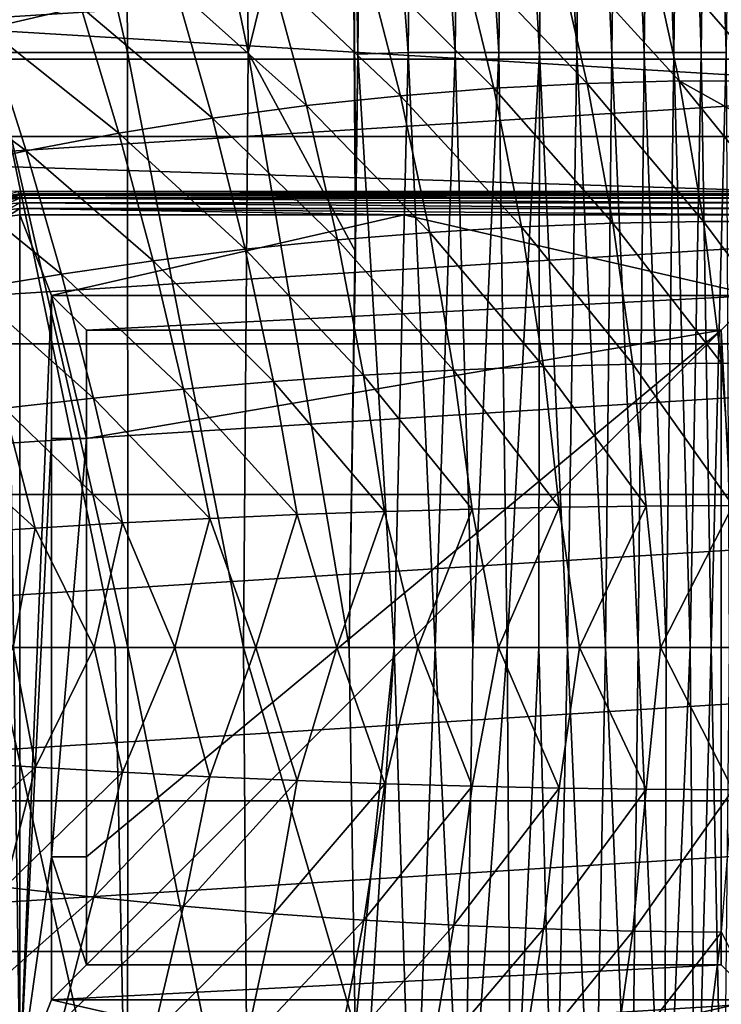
# Model space of a CAD drawing. Header units: metres. Extents: x -82 to 113, y -109 to 109.
# Tile 121 of 256: x -6 to 5, y -5 to 9. Entities that reach past the tile are written whole.
import ezdxf

# ---------------------------------------------------------------- set-up
doc = ezdxf.new("R2010")
doc.units = ezdxf.units.M
doc.layers.add('solid_20_382_013_XXX', color=7, linetype='CONTINUOUS')

msp = doc.modelspace()

# ---------------------------------------------------------------- linework, layer by layer
at = {"layer": 'solid_20_382_013_XXX'}
for points in [[(-5.94505, 17.064625, -61.656952), (-4.012075, 17.064625, -61.655029), (-3.961087, 8.532319, -61.725414)], [(-5.91381, 8.532319, -61.726742), (-5.94505, 17.064625, -61.656952), (-3.961087, 8.532319, -61.725414)], [(-4.012075, 17.064625, -61.655029), (-2.293761, 17.064625, -61.645512), (-2.232176, 8.532319, -61.717365)], [(-3.961087, 8.532319, -61.725414), (-4.012075, 17.064625, -61.655029), (-2.232176, 8.532319, -61.717365)], [(-2.232176, 8.532319, -61.717365), (-2.293761, 17.064625, -61.645512), (-0.749808, 14.537844, -61.649658)], [(-0.579632, 17.052776, -61.617783), (-0.659505, 8.50794, -61.696117), (-0.615639, 12.668785, -61.664272)], [(0.062735, 8.532366, -61.676239), (-0.659505, 8.50794, -61.696117), (-0.579632, 17.052776, -61.617783)], [(0.062735, 8.532366, -61.676239), (-0.579632, 17.052776, -61.617783), (0.148703, 17.073263, -61.593544)], [(0.735467, 8.532366, -61.647831), (0.062735, 8.532366, -61.676239), (0.148703, 17.073263, -61.593544)], [(0.735467, 8.532366, -61.647831), (0.148703, 17.073263, -61.593544), (0.827029, 17.073263, -61.559593)], [(1.36138, 8.532366, -61.608662), (0.735467, 8.532366, -61.647831), (0.827029, 17.073263, -61.559593)], [(1.36138, 8.532366, -61.608662), (0.827029, 17.073263, -61.559593), (1.457991, 17.073263, -61.513439)], [(1.942842, 8.532366, -61.556656), (1.36138, 8.532366, -61.608662), (1.457991, 17.073263, -61.513439)], [(1.942842, 8.532366, -61.556656), (1.457991, 17.073263, -61.513439), (2.0439, 17.073263, -61.452862)], [(2.482222, 8.532366, -61.489735), (1.942842, 8.532366, -61.556656), (2.0439, 17.073263, -61.452862)], [(2.482222, 8.532366, -61.489735), (2.0439, 17.073263, -61.452862), (2.587058, 17.073263, -61.375607)], [(2.981769, 8.532366, -61.405518), (2.482222, 8.532366, -61.489735), (2.587058, 17.073263, -61.375607)], [(2.981769, 8.532366, -61.405518), (2.587058, 17.073263, -61.375607), (3.089605, 17.073263, -61.278904)], [(3.443461, 8.532366, -61.300953), (2.981769, 8.532366, -61.405518), (3.089605, 17.073263, -61.278904)], [(3.443461, 8.532366, -61.300953), (3.089605, 17.073263, -61.278904), (3.553515, 17.073263, -61.159454)], [(3.86924, 8.532366, -61.172894), (3.443461, 8.532366, -61.300953), (3.553515, 17.073263, -61.159454)], [(3.86924, 8.532366, -61.172894), (3.553515, 17.073263, -61.159454), (3.980754, 17.073263, -61.013943)], [(4.261048, 8.532366, -61.018192), (3.86924, 8.532366, -61.172894), (3.980754, 17.073263, -61.013943)], [(4.261048, 8.532366, -61.018192), (3.980754, 17.073263, -61.013943), (4.373288, 17.073263, -60.839046)], [(4.620828, 8.532366, -60.833706), (4.261048, 8.532366, -61.018192), (4.373288, 17.073263, -60.839046)], [(4.620828, 8.532366, -60.833706), (4.373288, 17.073263, -60.839046), (4.733083, 17.073263, -60.631443)], [(-2.232176, 8.532319, -61.717365), (-0.749808, 14.537844, -61.649658), (-0.695165, 5.681485, -61.710922)], [(-0.687864, 6.229946, -61.708481), (-0.695165, 5.681485, -61.710922), (-0.749808, 14.537844, -61.649658)], [(-0.659505, 8.50794, -61.696117), (-0.687864, 6.229946, -61.708481), (-0.749808, 14.537844, -61.649658)], [(-0.615639, 12.668785, -61.664272), (-0.659505, 8.50794, -61.696117), (-0.749808, 14.537844, -61.649658)], [(-6.564953, 10.62955, 31.577532), (-5.971879, 8.878965, 31.644032), (-4.62909, 9.190543, 31.679651)], [(-15.347958, 8.437591, 8.4), (15.347958, 8.437591, 8.4), (14.169475, 10.2946, 8.4)], [(-15.347958, 8.437591, 8.4), (14.169475, 10.2946, 8.4), (-14.169475, 10.2946, 8.4)], [(2.167039, 10.082289, 31.835209), (0.813617, 9.99271, 31.807384), (2.626176, 8.091036, 31.905376)], [(3.507584, 10.12853, 31.861275), (2.167039, 10.082289, 31.835209), (3.947556, 8.126244, 31.933475)], [(2.167039, 10.082289, 31.835209), (2.626176, 8.091036, 31.905376), (3.947556, 8.126244, 31.933475)], [(4.830868, 10.129413, 31.885633), (3.507584, 10.12853, 31.861275), (5.252275, 8.124659, 31.959761)], [(3.507584, 10.12853, 31.861275), (3.947556, 8.126244, 31.933475), (5.252275, 8.124659, 31.959761)], [(0.813617, 9.99271, 31.807384), (-0.547696, 9.859249, 31.777857), (1.292079, 8.02061, 31.875446)], [(0.813617, 9.99271, 31.807384), (1.292079, 8.02061, 31.875446), (2.626176, 8.091036, 31.905376)], [(-0.547696, 9.859249, 31.777857), (-1.911915, 9.681362, 31.746685), (-0.050392, 7.914382, 31.843735)], [(-0.547696, 9.859249, 31.777857), (-0.050392, 7.914382, 31.843735), (1.292079, 8.02061, 31.875446)], [(19.322388, 7.327716, 14.8), (-19.322388, 7.327716, 14.8), (-18.298189, 9.603464, 14.8)], [(19.322388, 7.327716, 14.8), (-18.298189, 9.603464, 14.8), (18.298189, 9.603464, 14.8)], [(-1.911915, 9.681362, 31.746685), (-3.274052, 9.458506, 31.713924), (-1.396892, 7.77177, 31.810301)], [(-1.911915, 9.681362, 31.746685), (-1.396892, 7.77177, 31.810301), (-0.050392, 7.914382, 31.843735)], [(-3.274052, 9.458506, 31.713924), (-4.62909, 9.190543, 31.679651), (-2.743078, 7.592191, 31.775192)], [(-3.274052, 9.458506, 31.713924), (-2.743078, 7.592191, 31.775192), (-1.396892, 7.77177, 31.810301)], [(-4.62909, 9.190543, 31.679651), (-5.971879, 8.878965, 31.644032), (-4.084562, 7.375462, 31.738489)], [(-4.62909, 9.190543, 31.679651), (-4.084562, 7.375462, 31.738489), (-2.743078, 7.592191, 31.775192)], [(-5.971879, 8.878965, 31.644032), (-7.297241, 8.525664, 31.607248), (-5.416799, 7.122843, 31.700344)], [(-5.971879, 8.878965, 31.644032), (-5.416799, 7.122843, 31.700344), (-4.084562, 7.375462, 31.738489)], [(-7.297241, 8.525664, 31.607248), (-6.73521, 6.835915, 31.660931), (-5.416799, 7.122843, 31.700344)], [(-5.91381, 8.532319, -61.726742), (-4.140665, 0, -61.749313), (-5.876567, 0, -61.750092)], [(-5.91381, 8.532319, -61.726742), (-3.957916, 0, -61.748997), (-4.140665, 0, -61.749313)], [(-5.91381, 8.532319, -61.726742), (-3.961087, 8.532319, -61.725414), (-3.957916, 0, -61.748997)], [(-3.961087, 8.532319, -61.725414), (-2.299573, 0, -61.742104), (-3.957916, 0, -61.748997)], [(-3.961087, 8.532319, -61.725414), (-2.232176, 8.532319, -61.717365), (-2.299573, 0, -61.742104)], [(-2.232176, 8.532319, -61.717365), (-0.78213, 0, -61.723938), (-2.299573, 0, -61.742104)], [(-2.232176, 8.532319, -61.717365), (-0.695165, 5.681485, -61.710922), (-0.78213, 0, -61.723938)], [(-0.659505, 8.50794, -61.696117), (-0.14018, 0, -61.708981), (-0.78213, 0, -61.723938)], [(-0.687864, 6.229946, -61.708481), (-0.659505, 8.50794, -61.696117), (-0.78213, 0, -61.723938)], [(0.062735, 8.532366, -61.676239), (-0.14018, 0, -61.708981), (-0.659505, 8.50794, -61.696117)], [(0.062735, 8.532366, -61.676239), (0.44811, 0, -61.688652), (-0.14018, 0, -61.708981)], [(0.735467, 8.532366, -61.647831), (0.44811, 0, -61.688652), (0.062735, 8.532366, -61.676239)], [(0.735467, 8.532366, -61.647831), (0.987563, 0, -61.662151), (0.44811, 0, -61.688652)], [(1.36138, 8.532366, -61.608662), (0.987563, 0, -61.662151), (0.735467, 8.532366, -61.647831)], [(1.36138, 8.532366, -61.608662), (1.48182, 0, -61.628899), (0.987563, 0, -61.662151)], [(1.942842, 8.532366, -61.556656), (1.48182, 0, -61.628899), (1.36138, 8.532366, -61.608662)], [(1.942842, 8.532366, -61.556656), (1.933458, 0, -61.588585), (1.48182, 0, -61.628899)], [(1.942842, 8.532366, -61.556656), (2.344482, 0, -61.541233), (1.933458, 0, -61.588585)], [(2.482222, 8.532366, -61.489735), (2.344482, 0, -61.541233), (1.942842, 8.532366, -61.556656)], [(2.482222, 8.532366, -61.489735), (2.890078, 0, -61.457542), (2.344482, 0, -61.541233)], [(2.981769, 8.532366, -61.405518), (2.890078, 0, -61.457542), (2.482222, 8.532366, -61.489735)], [(2.981769, 8.532366, -61.405518), (3.359063, 0, -61.359325), (2.890078, 0, -61.457542)], [(3.443461, 8.532366, -61.300953), (3.359063, 0, -61.359325), (2.981769, 8.532366, -61.405518)], [(3.443461, 8.532366, -61.300953), (3.761634, 0, -61.247921), (3.359063, 0, -61.359325)], [(3.86924, 8.532366, -61.172894), (3.761634, 0, -61.247921), (3.443461, 8.532366, -61.300953)], [(3.86924, 8.532366, -61.172894), (4.106946, 0, -61.125443), (3.761634, 0, -61.247921)], [(4.261048, 8.532366, -61.018192), (4.106946, 0, -61.125443), (3.86924, 8.532366, -61.172894)], [(4.261048, 8.532366, -61.018192), (4.403836, 0, -60.994091), (4.106946, 0, -61.125443)], [(4.620828, 8.532366, -60.833706), (4.403836, 0, -60.994091), (4.261048, 8.532366, -61.018192)], [(4.620828, 8.532366, -60.833706), (4.662276, 0, -60.854687), (4.403836, 0, -60.994091)], [(-16.284399, 6.447563, 8.4), (16.284399, 6.447563, 8.4), (15.347958, 8.437591, 8.4)], [(-16.284399, 6.447563, 8.4), (15.347958, 8.437591, 8.4), (-15.347958, 8.437591, 8.4)], [(2.626176, 8.091036, 31.905376), (1.292079, 8.02061, 31.875446), (2.997947, 6.085259, 31.960255)], [(3.947556, 8.126244, 31.933475), (2.626176, 8.091036, 31.905376), (4.2962, 6.110219, 31.989738)], [(2.626176, 8.091036, 31.905376), (2.997947, 6.085259, 31.960255), (4.2962, 6.110219, 31.989738)], [(3.947556, 8.126244, 31.933475), (4.2962, 6.110219, 31.989738), (5.579565, 6.109089, 32.017334)], [(5.394751, 7.318049, 31.984823), (3.947556, 8.126244, 31.933475), (5.579565, 6.109089, 32.017334)], [(5.394751, 7.318049, 31.984823), (5.252275, 8.124659, 31.959761), (3.947556, 8.126244, 31.933475)], [(-0.050392, 7.914382, 31.843735), (-1.396892, 7.77177, 31.810301), (0.370892, 5.954539, 31.895817)], [(1.292079, 8.02061, 31.875446), (-0.050392, 7.914382, 31.843735), (1.688338, 6.033549, 31.928932)], [(-0.050392, 7.914382, 31.843735), (0.370892, 5.954539, 31.895817), (1.688338, 6.033549, 31.928932)], [(1.292079, 8.02061, 31.875446), (1.688338, 6.033549, 31.928932), (2.997947, 6.085259, 31.960255)], [(-1.396892, 7.77177, 31.810301), (-2.743078, 7.592191, 31.775192), (-0.950875, 5.84768, 31.860952)], [(-1.396892, 7.77177, 31.810301), (-0.950875, 5.84768, 31.860952), (0.370892, 5.954539, 31.895817)], [(-2.743078, 7.592191, 31.775192), (-4.084562, 7.375462, 31.738489), (-2.273445, 5.712421, 31.824389)], [(-2.743078, 7.592191, 31.775192), (-2.273445, 5.712421, 31.824389), (-0.950875, 5.84768, 31.860952)], [(-4.084562, 7.375462, 31.738489), (-5.416799, 7.122843, 31.700344), (-3.593253, 5.548571, 31.786188)], [(-4.084562, 7.375462, 31.738489), (-3.593253, 5.548571, 31.786188), (-2.273445, 5.712421, 31.824389)], [(5.540299, 6.540146, 14.8), (-19.322388, 7.327716, 14.8), (19.322388, 7.327716, 14.8)], [(-5.540299, 6.540146, 14.8), (-19.322388, 7.327716, 14.8), (5.540299, 6.540146, 14.8)], [(-5.416799, 7.122843, 31.700344), (-6.73521, 6.835915, 31.660931), (-4.906579, 5.357116, 31.74649)], [(-5.416799, 7.122843, 31.700344), (-4.906579, 5.357116, 31.74649), (-3.593253, 5.548571, 31.786188)], [(-6.73521, 6.835915, 31.660931), (-6.209666, 5.139289, 31.705442), (-4.906579, 5.357116, 31.74649)], [(-5.763939, 6.471095, 12.793589), (-5.540299, 6.540146, 14.8), (-5.505298, 6.505145, 12.794765)], [(-5.724254, 6.464614, 12.703585), (-5.763939, 6.471095, 12.793589), (-5.505298, 6.505145, 12.794765)], [(-5.724254, 6.464614, 12.703585), (-5.505298, 6.505145, 12.794765), (-5.505293, 6.489275, 12.703585)], [(-5.505298, 6.505145, 12.794765), (-5.540299, 6.540146, 14.8), (5.540299, 6.540146, 14.8)], [(-5.505298, 6.505145, 12.794765), (5.540299, 6.540146, 14.8), (5.505298, 6.505145, 12.794765)], [(-5.505298, 6.505145, 12.794765), (5.505298, 6.505145, 12.794765), (5.505294, 6.489275, 12.703585)], [(-5.505293, 6.489275, 12.703585), (-5.505298, 6.505145, 12.794765), (5.505294, 6.489275, 12.703585)], [(-16.964066, 4.355822, 8.4), (16.964066, 4.355822, 8.4), (16.284399, 6.447563, 8.4)], [(-16.964066, 4.355822, 8.4), (16.284399, 6.447563, 8.4), (-16.284399, 6.447563, 8.4)], [(-5.714658, 6.422566, 12.621282), (-5.724254, 6.464614, 12.703585), (-5.505293, 6.489275, 12.703585)], [(-5.714658, 6.422566, 12.621282), (-5.505293, 6.489275, 12.703585), (-5.505295, 6.446146, 12.621282)], [(-5.699919, 6.357982, 12.556123), (-5.714658, 6.422566, 12.621282), (-5.505295, 6.446146, 12.621282)], [(-5.699919, 6.357982, 12.556123), (-5.505295, 6.446146, 12.621282), (-5.505298, 6.379902, 12.556124)], [(-5.699919, 6.357982, 12.556123), (-5.505298, 6.379902, 12.556124), (-5.681451, 6.277057, 12.51436)], [(-5.681451, 6.277057, 12.51436), (-5.505298, 6.379902, 12.556124), (-5.505302, 6.296897, 12.51436)], [(-5.505302, 6.296897, 12.51436), (-5.505298, 6.379902, 12.556124), (5.505303, 6.296897, 12.51436)], [(-5.505298, 6.379902, 12.556124), (-5.505295, 6.446146, 12.621282), (5.505299, 6.379902, 12.556124)], [(-5.505298, 6.379902, 12.556124), (5.505299, 6.379902, 12.556124), (5.505303, 6.296897, 12.51436)], [(-5.505295, 6.446146, 12.621282), (-5.505293, 6.489275, 12.703585), (5.505296, 6.446146, 12.621282)], [(-5.505295, 6.446146, 12.621282), (5.505296, 6.446146, 12.621282), (5.505299, 6.379902, 12.556124)], [(-5.505293, 6.489275, 12.703585), (5.505294, 6.489275, 12.703585), (5.505296, 6.446146, 12.621282)], [(-5.505302, 6.296897, 12.51436), (-5.505278, 6.20519, 12.5), (-5.683978, 6.182007, 12.5)], [(-5.681451, 6.277057, 12.51436), (-5.505302, 6.296897, 12.51436), (-5.683978, 6.182007, 12.5)], [(-5.505302, 6.296897, 12.51436), (5.505294, 6.20519, 12.5), (0.000007, 6.205191, 12.5)], [(-5.505302, 6.296897, 12.51436), (5.505303, 6.296897, 12.51436), (5.505294, 6.20519, 12.5)], [(-5.505302, 6.296897, 12.51436), (0.000007, 6.205191, 12.5), (-5.505278, 6.20519, 12.5)], [(-0.78213, 0, -61.723938), (-0.695165, 5.681485, -61.710922), (-0.687864, 6.229946, -61.708481)], [(-5.683978, 6.182007, 12.5), (-5.505294, -6.205191, 12.5), (-5.683993, -6.182003, 12.5)], [(-5.683978, 6.182007, 12.5), (-5.505278, 6.20519, 12.5), (-5.505294, -6.205191, 12.5)], [(-5.05, 5.05, 12.5), (-5.505294, -6.205191, 12.5), (-5.505278, 6.20519, 12.5)], [(-5.05, 5.05, 12.5), (-5.505278, 6.20519, 12.5), (0.000007, 6.205191, 12.5)], [(5.05, 5.05, 12.5), (-5.05, 5.05, 12.5), (0.000007, 6.205191, 12.5)], [(5.05, 5.05, 12.5), (0.000007, 6.205191, 12.5), (5.505294, 6.20519, 12.5)], [(2.997947, 6.085259, 31.960255), (1.688338, 6.033549, 31.928932), (3.280704, 4.064789, 31.999832)], [(4.2962, 6.110219, 31.989738), (2.997947, 6.085259, 31.960255), (4.552691, 4.080414, 32.030056)], [(2.997947, 6.085259, 31.960255), (3.280704, 4.064789, 31.999832), (4.552691, 4.080414, 32.030056)], [(4.2962, 6.110219, 31.989738), (4.552691, 4.080414, 32.030056), (5.813364, 4.07874, 32.05846)], [(5.579565, 6.109089, 32.017334), (4.2962, 6.110219, 31.989738), (5.813364, 4.07874, 32.05846)], [(0.370892, 5.954539, 31.895817), (-0.950875, 5.84768, 31.860952), (0.712921, 3.97904, 31.934078)], [(1.688338, 6.033549, 31.928932), (0.370892, 5.954539, 31.895817), (1.999943, 4.031145, 31.967829)], [(0.370892, 5.954539, 31.895817), (0.712921, 3.97904, 31.934078), (1.999943, 4.031145, 31.967829)], [(1.688338, 6.033549, 31.928932), (1.999943, 4.031145, 31.967829), (3.280704, 4.064789, 31.999832)], [(-0.950875, 5.84768, 31.860952), (-2.273445, 5.712421, 31.824389), (-0.577846, 3.908033, 31.898617)], [(-0.950875, 5.84768, 31.860952), (-0.577846, 3.908033, 31.898617), (0.712921, 3.97904, 31.934078)], [(-2.273445, 5.712421, 31.824389), (-3.593253, 5.548571, 31.786188), (-1.869846, 3.817683, 31.861477)], [(-2.273445, 5.712421, 31.824389), (-1.869846, 3.817683, 31.861477), (-0.577846, 3.908033, 31.898617)], [(-3.593253, 5.548571, 31.786188), (-4.906579, 5.357116, 31.74649), (-3.160521, 3.707822, 31.822712)], [(-3.593253, 5.548571, 31.786188), (-3.160521, 3.707822, 31.822712), (-1.869846, 3.817683, 31.861477)], [(-4.906579, 5.357116, 31.74649), (-6.209666, 5.139289, 31.705442), (-4.447185, 3.579135, 31.782425)], [(-4.906579, 5.357116, 31.74649), (-4.447185, 3.579135, 31.782425), (-3.160521, 3.707822, 31.822712)], [(-6.209666, 5.139289, 31.705442), (-5.727123, 3.432474, 31.740726), (-4.447185, 3.579135, 31.782425)], [(-5.05, 3, 12.5), (-5.505294, -6.205191, 12.5), (-5.05, 5.05, 12.5)], [(-4.55, 4.55, 13), (-5.05, 5.05, 12.5), (5.05, 5.05, 12.5)], [(-4.55, 3, 13), (-5.05, 3, 12.5), (-5.05, 5.05, 12.5)], [(-4.55, 3, 13), (-5.05, 5.05, 12.5), (-4.55, 4.55, 13)], [(-4.55, 4.55, 13), (5.05, 5.05, 12.5), (4.55, 4.55, 13)], [(4.55, 4.55, 13), (5.05, 5.05, 12.5), (5.05, -5.05, 12.5)], [(4.55, 4.55, 14.8), (-4.55, -4.55, 14.8), (-4.55, -3, 14.8)], [(-4.55, 3, 14.8), (4.55, 4.55, 14.8), (-4.55, -3, 14.8)], [(4.55, 4.55, 14.8), (4.55, -4.55, 14.8), (-4.55, -4.55, 14.8)], [(-4.55, 4.55, 14.8), (4.55, 4.55, 13), (4.55, 4.55, 14.8)], [(-4.55, 4.55, 14.8), (4.55, 4.55, 14.8), (-4.55, 3, 14.8)], [(-4.55, 4.55, 14.8), (-4.55, 4.55, 13), (4.55, 4.55, 13)], [(-4.55, 4.55, 14.8), (-4.55, 3, 13), (-4.55, 4.55, 13)], [(-4.55, 4.55, 14.8), (-4.55, 3, 14.8), (-4.55, 3, 13)], [(4.55, 4.55, 13), (5.05, -5.05, 12.5), (4.55, -4.55, 13)], [(4.55, 4.55, 14.8), (4.55, -4.55, 13), (4.55, -4.55, 14.8)], [(4.55, 4.55, 13), (4.55, -4.55, 13), (4.55, 4.55, 14.8)], [(-17.376234, 2.195285, 8.4), (17.376234, 2.195285, 8.4), (16.964066, 4.355822, 8.4)], [(-17.376234, 2.195285, 8.4), (16.964066, 4.355822, 8.4), (-16.964066, 4.355822, 8.4)], [(0.712921, 3.97904, 31.934078), (-0.577846, 3.908033, 31.898617), (0.977061, 1.987614, 31.958601)], [(1.999943, 4.031145, 31.967829), (0.712921, 3.97904, 31.934078), (2.22789, 2.013237, 31.992193)], [(0.712921, 3.97904, 31.934078), (0.977061, 1.987614, 31.958601), (2.22789, 2.013237, 31.992193)], [(3.280704, 4.064789, 31.999832), (1.999943, 4.031145, 31.967829), (3.475096, 2.029548, 32.024147)], [(1.999943, 4.031145, 31.967829), (2.22789, 2.013237, 31.992193), (3.475096, 2.029548, 32.024147)], [(4.552691, 4.080414, 32.030056), (3.280704, 4.064789, 31.999832), (4.717344, 2.036806, 32.054447)], [(3.280704, 4.064789, 31.999832), (3.475096, 2.029548, 32.024147), (4.717344, 2.036806, 32.054447)], [(-1.869846, 3.817683, 31.861477), (-3.160521, 3.707822, 31.822712), (-1.530125, 1.907407, 31.886589)], [(-0.577846, 3.908033, 31.898617), (-1.869846, 3.817683, 31.861477), (-0.276055, 1.952423, 31.923393)], [(-1.869846, 3.817683, 31.861477), (-1.530125, 1.907407, 31.886589), (-0.276055, 1.952423, 31.923393)], [(-0.577846, 3.908033, 31.898617), (-0.276055, 1.952423, 31.923393), (0.977061, 1.987614, 31.958601)], [(-3.160521, 3.707822, 31.822712), (-4.447185, 3.579135, 31.782425), (-2.783786, 1.852462, 31.848215)], [(-3.160521, 3.707822, 31.822712), (-2.783786, 1.852462, 31.848215), (-1.530125, 1.907407, 31.886589)], [(-4.447185, 3.579135, 31.782425), (-5.727123, 3.432474, 31.740726), (-4.035599, 1.787939, 31.808332)], [(-4.447185, 3.579135, 31.782425), (-4.035599, 1.787939, 31.808332), (-2.783786, 1.852462, 31.848215)], [(-5.727123, 3.432474, 31.740726), (-6.997622, 3.268689, 31.697731), (-5.284108, 1.714278, 31.767)], [(-5.727123, 3.432474, 31.740726), (-5.284108, 1.714278, 31.767), (-4.035599, 1.787939, 31.808332)], [(-6.997622, 3.268689, 31.697731), (-6.52786, 1.631915, 31.724281), (-5.284108, 1.714278, 31.767)], [(-5.05, 3, 12.5), (-5.05, -3, 12.5), (-5.505294, -6.205191, 12.5)], [(-5.05, -3, 14.8), (-5.05, -3, 12.5), (-5.05, 3, 12.5)], [(-5.05, 3, 14.8), (-5.05, -3, 14.8), (-5.05, 3, 12.5)], [(-4.55, 3, 14.8), (-5.05, 3, 14.8), (-5.05, 3, 12.5)], [(-4.55, 3, 14.8), (-5.05, 3, 12.5), (-4.55, 3, 13)], [(-4.55, 3, 14.8), (-5.05, -3, 14.8), (-5.05, 3, 14.8)], [(-4.55, 3, 14.8), (-4.55, -3, 14.8), (-5.05, -3, 14.8)], [(17.376234, 2.195285, 8.4), (-17.51436, 0, 8.4), (17.51436, 0, 8.4)], [(-17.376234, 2.195285, 8.4), (-17.51436, 0, 8.4), (17.376234, 2.195285, 8.4)], [(0.977061, 1.987614, 31.958601), (-0.276055, 1.952423, 31.923393), (0.198316, -0.000003, 31.942316)], [(0.977061, 1.987614, 31.958601), (0.198316, -0.000003, 31.942316), (1.358451, -0.000003, 31.974781)], [(2.22789, 2.013237, 31.992193), (0.977061, 1.987614, 31.958601), (1.358451, -0.000003, 31.974781)], [(2.22789, 2.013237, 31.992193), (1.358451, -0.000003, 31.974781), (2.518621, -0.000003, 32.005898)], [(3.475096, 2.029548, 32.024147), (2.22789, 2.013237, 31.992193), (2.518621, -0.000003, 32.005898)], [(3.475096, 2.029548, 32.024147), (2.518621, -0.000003, 32.005898), (3.678823, -0.000003, 32.035667)], [(4.717344, 2.036806, 32.054447), (3.475096, 2.029548, 32.024147), (3.678823, -0.000003, 32.035667)], [(4.717344, 2.036806, 32.054447), (3.678823, -0.000003, 32.035667), (4.839055, -0.000003, 32.064091)], [(-2.783786, 1.852462, 31.848215), (-4.035599, 1.787939, 31.808332), (-3.281875, -0.000003, 31.836847)], [(-2.783786, 1.852462, 31.848215), (-3.281875, -0.000003, 31.836847), (-2.121849, -0.000003, 31.87335)], [(-1.530125, 1.907407, 31.886589), (-2.783786, 1.852462, 31.848215), (-2.121849, -0.000003, 31.87335)], [(-1.530125, 1.907407, 31.886589), (-2.121849, -0.000003, 31.87335), (-0.961785, -0.000003, 31.908506)], [(-0.276055, 1.952423, 31.923393), (-1.530125, 1.907407, 31.886589), (-0.961785, -0.000003, 31.908506)], [(-0.276055, 1.952423, 31.923393), (-0.961785, -0.000003, 31.908506), (0.198316, -0.000003, 31.942316)], [(-5.284108, 1.714278, 31.767), (-6.52786, 1.631915, 31.724281), (-5.601816, -0.000003, 31.7598)], [(-5.284108, 1.714278, 31.767), (-5.601816, -0.000003, 31.7598), (-4.441864, -0.000003, 31.798996)], [(-4.035599, 1.787939, 31.808332), (-5.284108, 1.714278, 31.767), (-4.441864, -0.000003, 31.798996)], [(-4.035599, 1.787939, 31.808332), (-4.441864, -0.000003, 31.798996), (-3.281875, -0.000003, 31.836847)], [(-3.961087, -8.532315, -61.725414), (-5.91381, -8.532315, -61.726742), (-5.876567, 0, -61.750092)], [(-4.140665, 0, -61.749313), (-3.961087, -8.532315, -61.725414), (-5.876567, 0, -61.750092)], [(-4.140665, 0, -61.749313), (-3.957916, 0, -61.748997), (-3.961087, -8.532315, -61.725414)], [(-3.961087, -8.532315, -61.725414), (-3.957916, 0, -61.748997), (-2.232176, -8.532315, -61.717365)], [(-3.957916, 0, -61.748997), (-2.299573, 0, -61.742104), (-2.232176, -8.532315, -61.717365)], [(-2.299573, 0, -61.742104), (-0.78213, 0, -61.723938), (-0.698081, -5.466114, -61.711864)], [(-2.232176, -8.532315, -61.717365), (-2.299573, 0, -61.742104), (-0.698081, -5.466114, -61.711864)], [(-0.78213, 0, -61.723938), (-0.14018, 0, -61.708981), (-0.698081, -5.466114, -61.711864)], [(-0.14018, 0, -61.708981), (-0.661931, -8.302655, -61.697418), (-0.698081, -5.466114, -61.711864)], [(-0.14018, 0, -61.708981), (0.130977, -8.532541, -61.673862), (-0.661931, -8.302655, -61.697418)], [(-0.14018, 0, -61.708981), (0.44811, 0, -61.688652), (0.130977, -8.532541, -61.673862)], [(0.44811, 0, -61.688652), (0.861576, -8.532541, -61.641075), (0.130977, -8.532541, -61.673862)], [(0.44811, 0, -61.688652), (0.987563, 0, -61.662151), (0.861576, -8.532541, -61.641075)], [(1.48182, 0, -61.628899), (1.536343, -8.532541, -61.594837), (0.861576, -8.532541, -61.641075)], [(0.987563, 0, -61.662151), (1.48182, 0, -61.628899), (0.861576, -8.532541, -61.641075)], [(1.48182, 0, -61.628899), (1.933458, 0, -61.588585), (1.536343, -8.532541, -61.594837)], [(1.933458, 0, -61.588585), (2.158411, -8.532541, -61.532406), (1.536343, -8.532541, -61.594837)], [(1.933458, 0, -61.588585), (2.344482, 0, -61.541233), (2.158411, -8.532541, -61.532406)], [(2.344482, 0, -61.541233), (2.730887, -8.532541, -61.450974), (2.158411, -8.532541, -61.532406)], [(2.344482, 0, -61.541233), (2.890078, 0, -61.457542), (2.730887, -8.532541, -61.450974)], [(-17.376234, -2.195285, 8.4), (17.51436, 0, 8.4), (-17.51436, 0, 8.4)], [(17.376234, -2.195285, 8.4), (17.51436, 0, 8.4), (-17.376234, -2.195285, 8.4)], [(-5.601816, -0.000003, 31.7598), (-6.525551, -1.63208, 31.724363), (-5.282022, -1.714413, 31.767071)], [(-4.441864, -0.000003, 31.798996), (-5.601816, -0.000003, 31.7598), (-5.282022, -1.714413, 31.767071)], [(-4.441864, -0.000003, 31.798996), (-5.282022, -1.714413, 31.767071), (-4.033738, -1.788047, 31.808392)], [(-3.281875, -0.000003, 31.836847), (-4.441864, -0.000003, 31.798996), (-4.033738, -1.788047, 31.808392)], [(-3.281875, -0.000003, 31.836847), (-4.033738, -1.788047, 31.808392), (-2.782155, -1.852544, 31.848267)], [(-2.121849, -0.000003, 31.87335), (-3.281875, -0.000003, 31.836847), (-2.782155, -1.852544, 31.848267)], [(-2.121849, -0.000003, 31.87335), (-2.782155, -1.852544, 31.848267), (-1.528725, -1.907468, 31.886631)], [(-0.961785, -0.000003, 31.908506), (-2.121849, -0.000003, 31.87335), (-1.528725, -1.907468, 31.886631)], [(-0.961785, -0.000003, 31.908506), (-1.528725, -1.907468, 31.886631), (-0.274889, -1.952466, 31.923428)], [(0.198316, -0.000003, 31.942316), (-0.961785, -0.000003, 31.908506), (-0.274889, -1.952466, 31.923428)], [(0.198316, -0.000003, 31.942316), (-0.274889, -1.952466, 31.923428), (0.977993, -1.987642, 31.958626)], [(1.358451, -0.000003, 31.974781), (0.198316, -0.000003, 31.942316), (0.977993, -1.987642, 31.958626)], [(1.358451, -0.000003, 31.974781), (0.977993, -1.987642, 31.958626), (2.228587, -2.013253, 31.99221)], [(2.518621, -0.000003, 32.005898), (1.358451, -0.000003, 31.974781), (2.228587, -2.013253, 31.99221)], [(2.518621, -0.000003, 32.005898), (2.228587, -2.013253, 31.99221), (3.475559, -2.029557, 32.024158)], [(3.678823, -0.000003, 32.035667), (2.518621, -0.000003, 32.005898), (3.475559, -2.029557, 32.024158)], [(2.890078, 0, -61.457542), (3.256569, -8.532541, -61.346962), (2.730887, -8.532541, -61.450974)], [(2.890078, 0, -61.457542), (3.359063, 0, -61.359325), (3.256569, -8.532541, -61.346962)], [(3.359063, 0, -61.359325), (3.738028, -8.532541, -61.216225), (3.256569, -8.532541, -61.346962)], [(3.359063, 0, -61.359325), (3.761634, 0, -61.247921), (3.738028, -8.532541, -61.216225)], [(3.678823, -0.000003, 32.035667), (3.475559, -2.029557, 32.024158), (4.717574, -2.036811, 32.054455)], [(4.839055, -0.000003, 32.064091), (3.678823, -0.000003, 32.035667), (4.717574, -2.036811, 32.054455)], [(4.106946, 0, -61.125443), (4.177831, -8.532541, -61.0546), (3.738028, -8.532541, -61.216225)], [(3.761634, 0, -61.247921), (4.106946, 0, -61.125443), (3.738028, -8.532541, -61.216225)], [(4.106946, 0, -61.125443), (4.403836, 0, -60.994091), (4.177831, -8.532541, -61.0546)], [(4.403836, 0, -60.994091), (4.578544, -8.532541, -60.857937), (4.177831, -8.532541, -61.0546)], [(4.403836, 0, -60.994091), (4.662276, 0, -60.854687), (4.578544, -8.532541, -60.857937)], [(-5.282022, -1.714413, 31.767071), (-6.525551, -1.63208, 31.724363), (-6.992877, -3.269337, 31.697895)], [(-5.282022, -1.714413, 31.767071), (-6.992877, -3.269337, 31.697895), (-5.722816, -3.433001, 31.74087)], [(-4.033738, -1.788047, 31.808392), (-5.282022, -1.714413, 31.767071), (-5.722816, -3.433001, 31.74087)], [(-4.033738, -1.788047, 31.808392), (-5.722816, -3.433001, 31.74087), (-4.443332, -3.579551, 31.782547)], [(-2.782155, -1.852544, 31.848267), (-4.033738, -1.788047, 31.808392), (-4.443332, -3.579551, 31.782547)], [(-2.782155, -1.852544, 31.848267), (-4.443332, -3.579551, 31.782547), (-3.157136, -3.708138, 31.822817)], [(-1.528725, -1.907468, 31.886631), (-2.782155, -1.852544, 31.848267), (-3.157136, -3.708138, 31.822817)], [(-1.528725, -1.907468, 31.886631), (-3.157136, -3.708138, 31.822817), (-1.866938, -3.817911, 31.861563)], [(-0.274889, -1.952466, 31.923428), (-1.528725, -1.907468, 31.886631), (-1.866938, -3.817911, 31.861563)], [(-0.274889, -1.952466, 31.923428), (-1.866938, -3.817911, 31.861563), (-0.575424, -3.908187, 31.898684)], [(0.977993, -1.987642, 31.958626), (-0.274889, -1.952466, 31.923428), (-0.575424, -3.908187, 31.898684)], [(0.977993, -1.987642, 31.958626), (-0.575424, -3.908187, 31.898684), (0.714855, -3.979135, 31.93413)], [(2.228587, -2.013253, 31.99221), (0.977993, -1.987642, 31.958626), (0.714855, -3.979135, 31.93413)], [(2.228587, -2.013253, 31.99221), (0.714855, -3.979135, 31.93413), (2.001387, -4.031196, 31.967865)], [(3.475559, -2.029557, 32.024158), (2.228587, -2.013253, 31.99221), (2.001387, -4.031196, 31.967865)], [(3.475559, -2.029557, 32.024158), (2.001387, -4.031196, 31.967865), (3.281661, -4.06481, 31.999857)], [(4.717574, -2.036811, 32.054455), (3.475559, -2.029557, 32.024158), (3.281661, -4.06481, 31.999857)], [(4.717574, -2.036811, 32.054455), (3.281661, -4.06481, 31.999857), (4.553165, -4.08042, 32.030067)], [(17.376234, -2.195285, 8.4), (-17.376234, -2.195285, 8.4), (-16.964066, -4.355822, 8.4)], [(17.376234, -2.195285, 8.4), (-16.964066, -4.355822, 8.4), (16.964066, -4.355822, 8.4)], [(-5.05, -3, 12.5), (-5.05, -5.05, 12.5), (-5.505294, -6.205191, 12.5)], [(-4.55, -4.55, 13), (-5.05, -5.05, 12.5), (-5.05, -3, 12.5)], [(-4.55, -3, 13), (-5.05, -3, 12.5), (-5.05, -3, 14.8)], [(-4.55, -4.55, 13), (-5.05, -3, 12.5), (-4.55, -3, 13)], [(-4.55, -3, 13), (-5.05, -3, 14.8), (-4.55, -3, 14.8)], [(-4.55, -4.55, 13), (-4.55, -3, 13), (-4.55, -3, 14.8)], [(-4.55, -4.55, 13), (-4.55, -3, 14.8), (-4.55, -4.55, 14.8)], [(-4.443332, -3.579551, 31.782547), (-5.722816, -3.433001, 31.74087), (-6.208708, -5.139461, 31.705473)], [(-4.443332, -3.579551, 31.782547), (-6.208708, -5.139461, 31.705473), (-4.905719, -5.357252, 31.746517)], [(-3.157136, -3.708138, 31.822817), (-4.443332, -3.579551, 31.782547), (-4.905719, -5.357252, 31.746517)], [(-3.157136, -3.708138, 31.822817), (-4.905719, -5.357252, 31.746517), (-3.592497, -5.548674, 31.786211)], [(-1.866938, -3.817911, 31.861563), (-3.157136, -3.708138, 31.822817), (-3.592497, -5.548674, 31.786211)], [(-1.866938, -3.817911, 31.861563), (-3.592497, -5.548674, 31.786211), (-2.272794, -5.712496, 31.824406)], [(-0.575424, -3.908187, 31.898684), (-1.866938, -3.817911, 31.861563), (-2.272794, -5.712496, 31.824406)], [(-0.575424, -3.908187, 31.898684), (-2.272794, -5.712496, 31.824406), (-0.950332, -5.847731, 31.860968)], [(0.714855, -3.979135, 31.93413), (-0.575424, -3.908187, 31.898684), (-0.950332, -5.847731, 31.860968)], [(0.714855, -3.979135, 31.93413), (-0.950332, -5.847731, 31.860968), (0.371325, -5.954571, 31.895826)], [(2.001387, -4.031196, 31.967865), (0.714855, -3.979135, 31.93413), (0.371325, -5.954571, 31.895826)], [(2.001387, -4.031196, 31.967865), (0.371325, -5.954571, 31.895826), (1.688661, -6.033566, 31.92894)], [(3.281661, -4.06481, 31.999857), (2.001387, -4.031196, 31.967865), (1.688661, -6.033566, 31.92894)], [(3.281661, -4.06481, 31.999857), (1.688661, -6.033566, 31.92894), (2.99816, -6.085267, 31.960258)], [(4.553165, -4.08042, 32.030067), (3.281661, -4.06481, 31.999857), (2.99816, -6.085267, 31.960258)], [(4.553165, -4.08042, 32.030067), (2.99816, -6.085267, 31.960258), (4.296305, -6.110221, 31.98974)], [(4.553165, -4.08042, 32.030067), (4.296305, -6.110221, 31.98974), (5.579564, -6.10909, 32.017334)], [(16.964066, -4.355822, 8.4), (-16.964066, -4.355822, 8.4), (-16.284399, -6.447563, 8.4)], [(16.964066, -4.355822, 8.4), (-16.284399, -6.447563, 8.4), (16.284399, -6.447563, 8.4)], [(4.55, -4.55, 13), (5.05, -5.05, 12.5), (-5.05, -5.05, 12.5)], [(4.55, -4.55, 13), (-5.05, -5.05, 12.5), (-4.55, -4.55, 13)], [(4.55, -4.55, 14.8), (-4.55, -4.55, 13), (-4.55, -4.55, 14.8)], [(4.55, -4.55, 14.8), (4.55, -4.55, 13), (-4.55, -4.55, 13)], [(-5.05, -5.05, 12.5), (-0.000008, -6.205191, 12.5), (-5.505294, -6.205191, 12.5)], [(-5.05, -5.05, 12.5), (5.05, -5.05, 12.5), (-0.000008, -6.205191, 12.5)], [(5.05, -5.05, 12.5), (5.505277, -6.205191, 12.5), (-0.000008, -6.205191, 12.5)]]:
    msp.add_3dface(points, dxfattribs=at)

doc.saveas('drawing.dxf')
